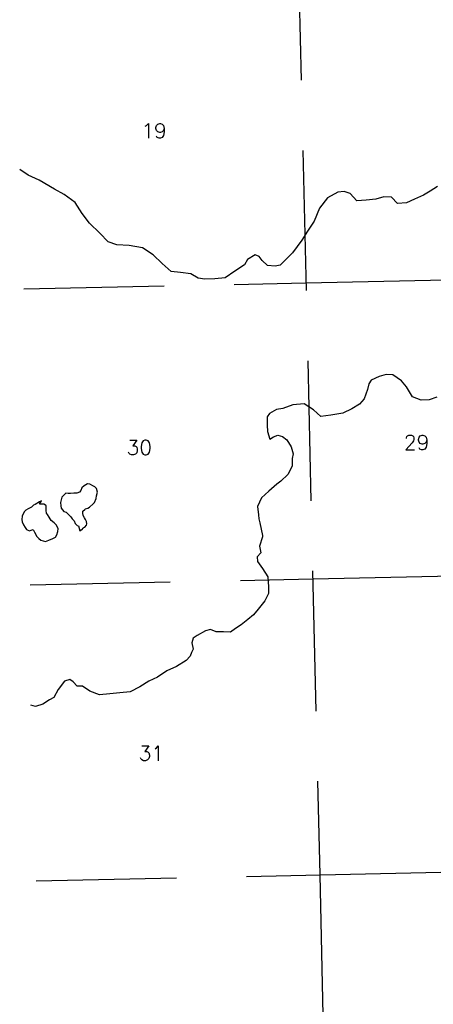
# Model space of a CAD drawing. Header units: feet. Extents: x 18803 to 104580, y -6601 to 116448.
# Tile 36 of 95: x 19177 to 26552, y 81200 to 98752. Entities that reach past the tile are written whole.
import ezdxf

# ---------------------------------------------------------------- set-up
doc = ezdxf.new("R2010")
doc.units = ezdxf.units.FT
doc.header["$LTSCALE"] = 100
doc.header["$MEASUREMENT"] = 0
doc.linetypes.add('DASHED', pattern=[0.75, 0.5, -0.25])
for name, color, linetype in [('ELRGOV-SECTION', 253, 'DASHED'), ('ET-SEC NUMBS', 253, 'Continuous'), ('SL-VICINITY MAP', 2, 'Continuous')]:
    doc.layers.add(name, color=color, linetype=linetype)
doc.styles.add('L2640', font='simplex.shx', dxfattribs={"height": 264})

msp = doc.modelspace()

# ---------------------------------------------------------------- linework, layer by layer
at = {"layer": 'ELRGOV-SECTION', "ltscale": 50}
for p, q in [((23789, 115167), (24526, 83508)), ((24526, 83508), (25262, 51849))]:
    msp.add_line(p, q, dxfattribs=at)
for points in [[(19252, 93955), (24281, 94061), (29556, 94174), (34834, 94290), (40109, 94406), (45387, 94525), (46539, 94552)], [(19362, 88678), (24404, 88784), (29679, 88897), (34957, 89013), (40232, 89129), (44590, 89228)], [(19473, 83398), (24538, 83508), (29815, 83621), (35089, 83737), (40366, 83853), (42020, 83890)]]:
    msp.add_lwpolyline(points, dxfattribs=at)
at = {"layer": 'SL-VICINITY MAP'}
for points in [[(26626, 95778), (26496, 95696), (26376, 95625), (26214, 95554), (26073, 95488), (25915, 95474), (25807, 95588), (25670, 95596), (25528, 95551), (25354, 95532), (25191, 95524), (25072, 95653), (24961, 95688), (24850, 95675), (24668, 95577), (24524, 95390), (24428, 95161), (24311, 94980), (24208, 94819), (24044, 94595), (23889, 94439), (23822, 94374), (23732, 94357), (23595, 94370), (23498, 94458), (23449, 94531), (23375, 94561), (23239, 94479), (23183, 94383), (23016, 94269), (22839, 94150), (22655, 94131), (22476, 94127), (22359, 94146), (22231, 94223), (22046, 94246), (21877, 94264), (21716, 94403), (21559, 94558), (21367, 94686), (21129, 94724), (20912, 94736), (20753, 94791), (20607, 94946), (20419, 95122), (20289, 95299), (20169, 95492), (19970, 95636), (19800, 95733), (19522, 95891), (19330, 95982), (19177, 96079)], [(26615, 92021), (26478, 91976), (26336, 91968), (26182, 92029), (26072, 92206), (25986, 92315), (25830, 92423), (25714, 92426), (25588, 92392), (25442, 92326), (25401, 92262), (25377, 92161), (25317, 91991), (25234, 91900), (25099, 91813), (24937, 91736), (24726, 91700), (24547, 91681), (24413, 91795), (24247, 91902), (24047, 91888), (23869, 91821), (23758, 91803), (23633, 91732), (23592, 91674), (23590, 91526), (23598, 91410), (23637, 91273), (23705, 91317), (23778, 91345), (23863, 91320), (23938, 91263), (24015, 91138), (24054, 91012), (24035, 90927), (24038, 90795), (23956, 90646), (23832, 90528), (23759, 90473), (23619, 90349), (23490, 90231), (23419, 90076), (23433, 89923), (23439, 89855), (23457, 89781), (23509, 89555), (23509, 89534), (23450, 89364), (23478, 89249), (23411, 89179), (23418, 89094), (23505, 88969), (23603, 88823), (23612, 88639), (23615, 88523), (23549, 88395), (23430, 88245), (23343, 88143), (23244, 88061), (23125, 87964), (23026, 87899), (22937, 87834), (22810, 87837), (22678, 87840), (22582, 87880), (22488, 87857), (22342, 87775), (22269, 87726), (22249, 87641), (22268, 87531), (22242, 87472), (22217, 87408), (22145, 87328), (21973, 87219), (21800, 87147), (21634, 87033), (21477, 86961), (21320, 86858), (21148, 86770), (20963, 86751), (20784, 86737), (20600, 86718), (20430, 86783), (20296, 86870), (20201, 86869), (20131, 86947), (20072, 86988), (19977, 86959), (19864, 86809), (19788, 86671), (19709, 86627), (19589, 86551), (19458, 86506), (19377, 86530)]]:
    msp.add_lwpolyline(points, dxfattribs=at)
for points in [[(20250, 89642), (20271, 89658), (20292, 89664), (20307, 89685), (20323, 89701), (20339, 89707), (20370, 89744), (20374, 89765), (20368, 89808), (20352, 89844), (20335, 89870), (20308, 89912), (20302, 89954), (20301, 89991), (20338, 90018), (20353, 90034), (20390, 90046), (20421, 90062), (20489, 90121), (20509, 90148), (20539, 90217), (20549, 90265), (20564, 90329), (20546, 90392), (20519, 90423), (20493, 90438), (20429, 90474), (20386, 90478), (20324, 90445), (20287, 90408), (20267, 90360), (20242, 90328), (20194, 90311), (20142, 90310), (20084, 90304), (20041, 90303), (19999, 90313), (19927, 90243), (19907, 90147), (19909, 90084), (19915, 90042), (19963, 89985), (20006, 89970), (20054, 89923), (20087, 89887), (20114, 89856), (20146, 89819), (20168, 89772), (20201, 89736), (20227, 89731)], [(19569, 90173), (19532, 90156), (19454, 90112), (19423, 90096), (19387, 90064), (19329, 90031), (19287, 90009), (19256, 89977), (19221, 89902), (19217, 89844), (19223, 89802), (19245, 89749), (19273, 89697), (19300, 89661), (19353, 89641), (19379, 89652), (19416, 89663), (19443, 89616), (19482, 89537), (19519, 89501), (19557, 89476), (19636, 89451), (19694, 89473), (19767, 89506), (19814, 89528), (19840, 89571), (19855, 89629), (19864, 89677), (19853, 89708), (19826, 89750), (19793, 89781), (19740, 89827), (19702, 89885), (19674, 89932), (19658, 89958), (19652, 90005), (19651, 90053), (19650, 90090), (19639, 90100), (19607, 90115), (19565, 90114), (19528, 90114)]]:
    msp.add_lwpolyline(points, close=True, dxfattribs=at)

# ---------------------------------------------------------------- texts
at = {"layer": 'ET-SEC NUMBS', "style": 'L2640'}
for s, p in [('19', (21347, 96639)), ('29', (26026, 91082)), ('30', (21082, 90994)), ('31', (21297, 85543))]:
    msp.add_text(s, height=264, dxfattribs=at).set_placement(p)

doc.saveas('drawing.dxf')
